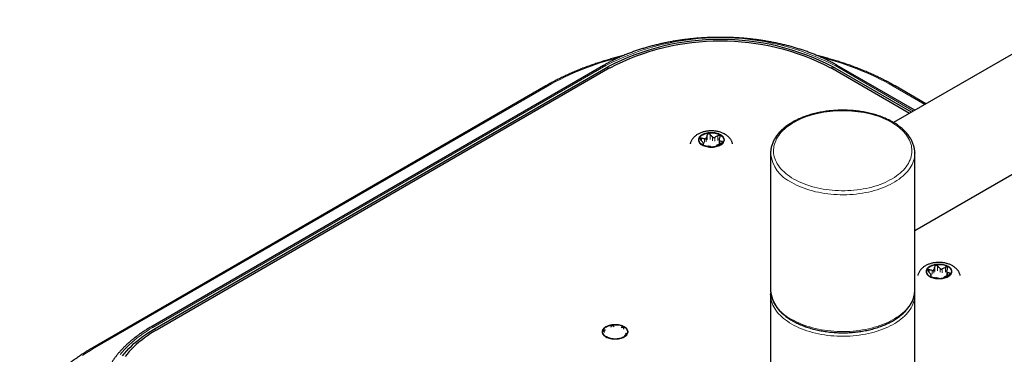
# Model space of a CAD drawing. Header units: millimetres. Extents: x 8 to 2385, y 12 to 2606.
# Tile 84 of 156: x 1822 to 1993, y 1319 to 1377. Entities that reach past the tile are written whole.
import ezdxf

# ---------------------------------------------------------------- set-up
doc = ezdxf.new("R2010")
doc.units = ezdxf.units.MM

msp = doc.modelspace()

# ---------------------------------------------------------------- linework, layer by layer
at = {"color": 7, "linetype": 'Continuous', "lineweight": 30}
for p, q in [((2236.68, 1510.85), (1973.34, 1358.83)), ((1977.02, 1340.17), (2246.33, 1495.64)), ((1923.03, 1368.73), (1844.54, 1323.42)), ((1845.3, 1323.17), (1923.79, 1368.49)), ((1924.13, 1368.29), (1845.64, 1322.98)), ((1976.1, 1360.42), (1962.48, 1368.29)), ((1976.44, 1360.62), (1962.82, 1368.49)), ((1977.03, 1360.96), (1963.58, 1368.73)), ((1913.02, 1365.17), (1834.53, 1319.86)), ((1978.95, 1362.07), (1973.59, 1365.17)), ((1943.08, 1355.75), (1943.08, 1355.12)), ((1940.41, 1354.9), (1940.41, 1355.22)), ((1952.02, 1353.55), (1952.02, 1353.56)), ((1952.02, 1353.55), (1952.02, 1329.87)), ((1977.02, 1353.59), (1977.02, 1353.55)), ((1977.02, 1344.92), (1977.02, 1353.55)), ((1977.02, 1329.87), (1977.02, 1341.77)), ((1979.87, 1332.13), (1979.87, 1332.44)), ((1982.54, 1332.97), (1982.54, 1332.34)), ((1952.02, 1329.06), (1952.02, 1304.64)), ((1952.02, 1329.03), (1952.02, 1329.06)), ((1977.02, 1304.64), (1977.02, 1329.06)), ((1977.02, 1329.06), (1977.02, 1329.05)), ((1924.33, 1323.47), (1924.3, 1323.39)), ((1924.9, 1323.48), (1924.83, 1323.55)), ((1926.19, 1323.34), (1926.1, 1323.29)), ((1926.53, 1323.04), (1926.56, 1323.13)), ((1923.2, 1322.61), (1923.27, 1322.54)), ((1923.42, 1322.88), (1923.33, 1322.9)), ((1923.59, 1321.84), (1923.56, 1321.82)), ((1923.93, 1321.61), (1924.02, 1321.59)), ((1925.22, 1321.4), (1925.29, 1321.4)), ((1925.79, 1321.48), (1925.82, 1321.5)), ((1926.7, 1322), (1926.79, 1322.05)), ((1926.92, 1322.34), (1926.86, 1322.35))]:
    msp.add_line(p, q, dxfattribs=at)
at = {"color": 252, "linetype": 'Continuous', "lineweight": 0}
for p, q in [((1923.43, 1368.69), (1844.94, 1323.38)), ((1923.79, 1368.09), (1923.79, 1368.49)), ((1962.81, 1368.09), (1962.82, 1368.49)), ((1976.8, 1360.83), (1963.18, 1368.69)), ((1913.32, 1365.14), (1834.83, 1319.83)), ((1978.77, 1361.97), (1973.29, 1365.14)), ((1940.02, 1355.69), (1940.02, 1356.13)), ((1940.58, 1356.02), (1940.58, 1355.36)), ((1940.87, 1355.52), (1940.87, 1356.18)), ((1941.02, 1356.7), (1941.02, 1355.85)), ((1941.52, 1355.93), (1941.52, 1356.78)), ((1941.93, 1356.34), (1941.93, 1355.69)), ((1942.32, 1355.63), (1942.32, 1356.28)), ((1942.88, 1356.57), (1942.88, 1355.72)), ((1943.2, 1355.13), (1943.2, 1355.61)), ((1943.61, 1355.57), (1943.61, 1355.37)), ((1940.25, 1355.01), (1940.25, 1355.05)), ((1940.4, 1355.18), (1940.4, 1354.91)), ((1979.48, 1332.91), (1979.48, 1333.35)), ((1980.04, 1333.24), (1980.04, 1332.58)), ((1980.32, 1332.75), (1980.32, 1333.4)), ((1980.47, 1333.92), (1980.47, 1333.07)), ((1980.97, 1333.15), (1980.97, 1334)), ((1981.39, 1333.57), (1981.39, 1332.91)), ((1981.77, 1332.85), (1981.77, 1333.51)), ((1982.34, 1333.79), (1982.34, 1332.94)), ((1979.71, 1332.23), (1979.71, 1332.27)), ((1979.86, 1332.4), (1979.86, 1332.13)), ((1982.66, 1332.36), (1982.66, 1332.83)), ((1983.07, 1332.79), (1983.07, 1332.6)), ((1845.3, 1322.78), (1845.3, 1323.17)), ((1924.33, 1323.47), (1924.33, 1323.44)), ((1924.83, 1323.52), (1924.83, 1323.55)), ((1926.19, 1323.34), (1926.19, 1323.3)), ((1923.33, 1322.86), (1923.33, 1322.9)), ((1923.56, 1321.79), (1923.56, 1321.82)), ((1926.92, 1322.34), (1926.92, 1322.31))]:
    msp.add_line(p, q, dxfattribs=at)
at = {"color": 252, "linetype": 'Continuous', "lineweight": 0, "flags": 128}
for points in [[(1956.03, 1349.06), (1956.42, 1348.85), (1956.83, 1348.64), (1957.26, 1348.45), (1957.7, 1348.26), (1958.15, 1348.09), (1958.62, 1347.93), (1959.09, 1347.78), (1959.58, 1347.65), (1960.08, 1347.52), (1960.59, 1347.42), (1961.11, 1347.32), (1961.63, 1347.24), (1962.16, 1347.17), (1962.69, 1347.11), (1963.23, 1347.07), (1963.77, 1347.05), (1964.31, 1347.04), (1964.86, 1347.04), (1965.4, 1347.05), (1965.94, 1347.08), (1966.47, 1347.13), (1967.01, 1347.19), (1967.54, 1347.26), (1968.06, 1347.34), (1968.57, 1347.44), (1969.08, 1347.55), (1969.57, 1347.68), (1970.06, 1347.82), (1970.54, 1347.97), (1971, 1348.13), (1971.45, 1348.31), (1971.88, 1348.49), (1972.31, 1348.69), (1972.71, 1348.9), (1973.1, 1349.12), (1973.47, 1349.35), (1973.82, 1349.59), (1974.15, 1349.83), (1974.47, 1350.09), (1974.76, 1350.35), (1975.03, 1350.62), (1975.28, 1350.9), (1975.51, 1351.18), (1975.72, 1351.47), (1975.9, 1351.77), (1976.06, 1352.07), (1976.2, 1352.37), (1976.31, 1352.68), (1976.4, 1352.99), (1976.46, 1353.3), (1976.5, 1353.61), (1976.52, 1353.92), (1976.51, 1354.24), (1976.47, 1354.55), (1976.42, 1354.86), (1976.33, 1355.17), (1976.23, 1355.48), (1976.1, 1355.78), (1975.94, 1356.08), (1975.76, 1356.38), (1975.56, 1356.67), (1975.34, 1356.95), (1975.1, 1357.23), (1974.83, 1357.5), (1974.54, 1357.77), (1974.23, 1358.03), (1973.91, 1358.28), (1973.56, 1358.52), (1973.19, 1358.75), (1972.81, 1358.97), (1972.41, 1359.18), (1971.99, 1359.38), (1971.56, 1359.57), (1971.11, 1359.75), (1970.65, 1359.92), (1970.18, 1360.07), (1969.7, 1360.21), (1969.2, 1360.34), (1968.7, 1360.46), (1968.19, 1360.56), (1967.67, 1360.65), (1967.14, 1360.72), (1966.61, 1360.78), (1966.07, 1360.83), (1965.53, 1360.86), (1964.99, 1360.88), (1964.45, 1360.89), (1963.91, 1360.88), (1963.37, 1360.86), (1962.83, 1360.82), (1962.29, 1360.77), (1961.76, 1360.7), (1961.24, 1360.63), (1960.72, 1360.53), (1960.21, 1360.43), (1959.71, 1360.31), (1959.21, 1360.18), (1958.73, 1360.03), (1958.26, 1359.87), (1957.81, 1359.71), (1957.37, 1359.52), (1956.94, 1359.33), (1956.52, 1359.13), (1956.13, 1358.92), (1955.75, 1358.69), (1955.39, 1358.46), (1955.05, 1358.22), (1954.72, 1357.96), (1954.42, 1357.7), (1954.14, 1357.44), (1953.87, 1357.16), (1953.64, 1356.88), (1953.42, 1356.59), (1953.22, 1356.3), (1953.05, 1356.01), (1952.9, 1355.7), (1952.78, 1355.4), (1952.68, 1355.09), (1952.6, 1354.78), (1952.55, 1354.47), (1952.52, 1354.16), (1952.52, 1353.84), (1952.54, 1353.53), (1952.59, 1353.22), (1952.66, 1352.91), (1952.75, 1352.6), (1952.87, 1352.3), (1953.01, 1351.99), (1953.18, 1351.7), (1953.37, 1351.4), (1953.58, 1351.11), (1953.81, 1350.83), (1954.07, 1350.55), (1954.35, 1350.29), (1954.64, 1350.02), (1954.96, 1349.77), (1955.3, 1349.53), (1955.66, 1349.29), (1956.03, 1349.06)], [(1943.34, 1356.75), (1943.16, 1356.84), (1942.97, 1356.92), (1942.77, 1356.99), (1942.55, 1357.04), (1942.33, 1357.09), (1942.1, 1357.11), (1941.87, 1357.13), (1941.63, 1357.13), (1941.4, 1357.11), (1941.17, 1357.09), (1940.94, 1357.04), (1940.73, 1356.99), (1940.52, 1356.92), (1940.33, 1356.84), (1940.16, 1356.75), (1940, 1356.65), (1939.86, 1356.54), (1939.74, 1356.42), (1939.65, 1356.3), (1939.58, 1356.17), (1939.53, 1356.03), (1939.5, 1355.9), (1939.5, 1355.76), (1939.53, 1355.63), (1939.58, 1355.49), (1939.65, 1355.37), (1939.74, 1355.24), (1939.86, 1355.12), (1940, 1355.01), (1940.16, 1354.91), (1940.33, 1354.82), (1940.52, 1354.74), (1940.73, 1354.67), (1940.94, 1354.62), (1941.17, 1354.58), (1941.4, 1354.55), (1941.63, 1354.53), (1941.87, 1354.53), (1942.1, 1354.55), (1942.33, 1354.58), (1942.55, 1354.62), (1942.77, 1354.67), (1942.97, 1354.74), (1943.16, 1354.82), (1943.34, 1354.91), (1943.5, 1355.01), (1943.64, 1355.12), (1943.75, 1355.24), (1943.85, 1355.37), (1943.92, 1355.49), (1943.97, 1355.63), (1944, 1355.76), (1944, 1355.9), (1943.97, 1356.03), (1943.92, 1356.17), (1943.85, 1356.3), (1943.75, 1356.42), (1943.64, 1356.54), (1943.5, 1356.65), (1943.34, 1356.75)], [(1977.02, 1353.55), (1977.02, 1353.47), (1977, 1353.15), (1976.96, 1352.84), (1976.89, 1352.52), (1976.8, 1352.2), (1976.68, 1351.89), (1976.54, 1351.58), (1976.38, 1351.28), (1976.19, 1350.98), (1975.98, 1350.68), (1975.75, 1350.39), (1975.5, 1350.11), (1975.23, 1349.83), (1974.93, 1349.56), (1974.61, 1349.3), (1974.28, 1349.05), (1973.92, 1348.8), (1973.55, 1348.57), (1973.16, 1348.34), (1972.75, 1348.12), (1972.33, 1347.92), (1971.89, 1347.73), (1971.43, 1347.54), (1970.97, 1347.37), (1970.49, 1347.21), (1969.99, 1347.07), (1969.49, 1346.93), (1968.98, 1346.81), (1968.46, 1346.71), (1967.93, 1346.61), (1967.39, 1346.53), (1966.85, 1346.46), (1966.31, 1346.41), (1965.76, 1346.37), (1965.21, 1346.35), (1964.66, 1346.34), (1964.1, 1346.34), (1963.55, 1346.36), (1963, 1346.39), (1962.45, 1346.44), (1961.91, 1346.5), (1961.37, 1346.57), (1960.84, 1346.66), (1960.31, 1346.76), (1959.8, 1346.87), (1959.29, 1347), (1958.79, 1347.14), (1958.31, 1347.29), (1957.83, 1347.46), (1957.37, 1347.63), (1956.93, 1347.82), (1956.49, 1348.02), (1956.08, 1348.23), (1955.68, 1348.45)], [(1982.8, 1333.97), (1982.62, 1334.06), (1982.43, 1334.14), (1982.23, 1334.21), (1982.01, 1334.27), (1981.79, 1334.31), (1981.56, 1334.34), (1981.32, 1334.35), (1981.09, 1334.35), (1980.85, 1334.34), (1980.62, 1334.31), (1980.4, 1334.27), (1980.18, 1334.21), (1979.98, 1334.14), (1979.79, 1334.06), (1979.61, 1333.97), (1979.46, 1333.87), (1979.32, 1333.76), (1979.2, 1333.64), (1979.1, 1333.52), (1979.03, 1333.39), (1978.98, 1333.26), (1978.96, 1333.12), (1978.96, 1332.99), (1978.98, 1332.85), (1979.03, 1332.72), (1979.1, 1332.59), (1979.2, 1332.46), (1979.32, 1332.35), (1979.46, 1332.24), (1979.61, 1332.13), (1979.79, 1332.04), (1979.98, 1331.96), (1980.18, 1331.9), (1980.4, 1331.84), (1980.62, 1331.8), (1980.85, 1331.77), (1981.09, 1331.76), (1981.32, 1331.76), (1981.56, 1331.77), (1981.79, 1331.8), (1982.01, 1331.84), (1982.23, 1331.9), (1982.43, 1331.96), (1982.62, 1332.04), (1982.8, 1332.13), (1982.95, 1332.24), (1983.09, 1332.35), (1983.21, 1332.46), (1983.31, 1332.59), (1983.38, 1332.72), (1983.43, 1332.85), (1983.45, 1332.99), (1983.45, 1333.12), (1983.43, 1333.26), (1983.38, 1333.39), (1983.31, 1333.52), (1983.21, 1333.64), (1983.09, 1333.76), (1982.95, 1333.87), (1982.8, 1333.97)], [(1955.68, 1324.77), (1956.08, 1324.55), (1956.49, 1324.34), (1956.93, 1324.14), (1957.37, 1323.95), (1957.83, 1323.78), (1958.31, 1323.61), (1958.79, 1323.46), (1959.29, 1323.32), (1959.8, 1323.19), (1960.31, 1323.08), (1960.84, 1322.98), (1961.37, 1322.89), (1961.91, 1322.82), (1962.45, 1322.76), (1963, 1322.71), (1963.55, 1322.68), (1964.1, 1322.66), (1964.66, 1322.66), (1965.21, 1322.67), (1965.76, 1322.69), (1966.31, 1322.73), (1966.85, 1322.79), (1967.39, 1322.85), (1967.93, 1322.93), (1968.46, 1323.03), (1968.98, 1323.13), (1969.49, 1323.25), (1969.99, 1323.39), (1970.49, 1323.53), (1970.97, 1323.69), (1971.43, 1323.86), (1971.89, 1324.05), (1972.33, 1324.24), (1972.75, 1324.44), (1973.16, 1324.66), (1973.55, 1324.89), (1973.92, 1325.12), (1974.28, 1325.37), (1974.61, 1325.62), (1974.93, 1325.88), (1975.23, 1326.15), (1975.5, 1326.43), (1975.75, 1326.71), (1975.98, 1327), (1976.19, 1327.3), (1976.38, 1327.6), (1976.54, 1327.9), (1976.68, 1328.21), (1976.8, 1328.52), (1976.89, 1328.84), (1976.96, 1329.16), (1977, 1329.48), (1977.02, 1329.79), (1977.02, 1329.87)], [(1977.02, 1329.05), (1977.02, 1328.98), (1977, 1328.66), (1976.96, 1328.34), (1976.89, 1328.02), (1976.8, 1327.71), (1976.68, 1327.4), (1976.54, 1327.09), (1976.38, 1326.78), (1976.19, 1326.48), (1975.98, 1326.19), (1975.75, 1325.9), (1975.5, 1325.61), (1975.23, 1325.33), (1974.93, 1325.06), (1974.61, 1324.8), (1974.28, 1324.55), (1973.92, 1324.3), (1973.55, 1324.07), (1973.16, 1323.84), (1972.75, 1323.63), (1972.33, 1323.42), (1971.89, 1323.23), (1971.43, 1323.05), (1970.97, 1322.88), (1970.49, 1322.72), (1969.99, 1322.57), (1969.49, 1322.44), (1968.98, 1322.32), (1968.46, 1322.21), (1967.93, 1322.12), (1967.39, 1322.04), (1966.85, 1321.97), (1966.31, 1321.92), (1965.76, 1321.88), (1965.21, 1321.85), (1964.66, 1321.84), (1964.1, 1321.85), (1963.55, 1321.86), (1963, 1321.89), (1962.45, 1321.94), (1961.91, 1322), (1961.37, 1322.07), (1960.84, 1322.16), (1960.31, 1322.26), (1959.8, 1322.38), (1959.29, 1322.5), (1958.79, 1322.64), (1958.31, 1322.79), (1957.83, 1322.96), (1957.37, 1323.14), (1956.93, 1323.32), (1956.49, 1323.52), (1956.08, 1323.73), (1955.68, 1323.95), (1955.3, 1324.19), (1954.93, 1324.43), (1954.59, 1324.68), (1954.26, 1324.93), (1953.95, 1325.2), (1953.67, 1325.47), (1953.4, 1325.75), (1953.16, 1326.04), (1952.94, 1326.33), (1952.75, 1326.63), (1952.57, 1326.93), (1952.42, 1327.24), (1952.29, 1327.55), (1952.19, 1327.87), (1952.11, 1328.18), (1952.05, 1328.5), (1952.02, 1328.82), (1952.02, 1329.03)], [(1844.94, 1323.38), (1844.36, 1323.04), (1843.8, 1322.68), (1843.25, 1322.32), (1842.73, 1321.94), (1842.22, 1321.56), (1841.74, 1321.17), (1841.27, 1320.77), (1840.83, 1320.37), (1840.41, 1319.95), (1840, 1319.53), (1839.62, 1319.1), (1839.26, 1318.67)], [(1926.65, 1323.52), (1926.48, 1323.61), (1926.29, 1323.69), (1926.08, 1323.76), (1925.87, 1323.82), (1925.64, 1323.86), (1925.41, 1323.89), (1925.18, 1323.9), (1924.94, 1323.9), (1924.71, 1323.89), (1924.48, 1323.86), (1924.25, 1323.82), (1924.04, 1323.76), (1923.84, 1323.69), (1923.64, 1323.61), (1923.47, 1323.52), (1923.31, 1323.42), (1923.17, 1323.31), (1923.06, 1323.19), (1922.96, 1323.07), (1922.89, 1322.94), (1922.84, 1322.81), (1922.81, 1322.67), (1922.81, 1322.54), (1922.84, 1322.4), (1922.89, 1322.27), (1922.96, 1322.14), (1923.06, 1322.01), (1923.17, 1321.9), (1923.31, 1321.79), (1923.47, 1321.68), (1923.64, 1321.59), (1923.84, 1321.51), (1924.04, 1321.45), (1924.25, 1321.39), (1924.48, 1321.35), (1924.71, 1321.32), (1924.94, 1321.31), (1925.18, 1321.31), (1925.41, 1321.32), (1925.64, 1321.35), (1925.87, 1321.39), (1926.08, 1321.45), (1926.29, 1321.51), (1926.48, 1321.59), (1926.65, 1321.68), (1926.81, 1321.79), (1926.95, 1321.9), (1927.07, 1322.01), (1927.16, 1322.14), (1927.23, 1322.27), (1927.28, 1322.4), (1927.31, 1322.54), (1927.31, 1322.67), (1927.28, 1322.81), (1927.23, 1322.94), (1927.16, 1323.07), (1927.07, 1323.19), (1926.95, 1323.31), (1926.81, 1323.42), (1926.65, 1323.52)], [(1834.83, 1319.83), (1834.12, 1319.4), (1833.42, 1318.97), (1832.74, 1318.53)]]:
    msp.add_lwpolyline(points, dxfattribs=at)
at = {"color": 7, "linetype": 'Continuous', "lineweight": 30, "flags": 128}
for points in [[(1940.23, 1354.95), (1940.08, 1355.05), (1939.94, 1355.16), (1939.83, 1355.27), (1939.74, 1355.39), (1939.67, 1355.52), (1939.62, 1355.65), (1939.6, 1355.78), (1939.6, 1355.91), (1939.63, 1356.04), (1939.68, 1356.17), (1939.76, 1356.3), (1939.85, 1356.42), (1939.97, 1356.53), (1940.11, 1356.64), (1940.27, 1356.73), (1940.44, 1356.82), (1940.63, 1356.89), (1940.83, 1356.95), (1941.05, 1357), (1941.27, 1357.04), (1941.49, 1357.06), (1941.72, 1357.07), (1941.95, 1357.07), (1942.17, 1357.05), (1942.4, 1357.01), (1942.61, 1356.97), (1942.82, 1356.91), (1943.01, 1356.84), (1943.19, 1356.75), (1943.35, 1356.66), (1943.49, 1356.56), (1943.62, 1356.45), (1943.72, 1356.33), (1943.8, 1356.21), (1943.86, 1356.08), (1943.89, 1355.95), (1943.9, 1355.81), (1943.88, 1355.68), (1943.84, 1355.55), (1943.78, 1355.43), (1943.69, 1355.3), (1943.59, 1355.19), (1943.46, 1355.08), (1943.31, 1354.98), (1943.14, 1354.89), (1942.96, 1354.81), (1942.77, 1354.74), (1942.56, 1354.68), (1942.34, 1354.64), (1942.12, 1354.61), (1941.89, 1354.59), (1941.66, 1354.59), (1941.43, 1354.6), (1941.21, 1354.63), (1940.99, 1354.67), (1940.78, 1354.72), (1940.58, 1354.79), (1940.4, 1354.86), (1940.23, 1354.95)], [(1979.68, 1332.18), (1979.53, 1332.27), (1979.4, 1332.38), (1979.28, 1332.5), (1979.19, 1332.62), (1979.12, 1332.74), (1979.08, 1332.87), (1979.06, 1333), (1979.06, 1333.14), (1979.09, 1333.27), (1979.14, 1333.4), (1979.21, 1333.52), (1979.31, 1333.64), (1979.43, 1333.75), (1979.57, 1333.86), (1979.73, 1333.95), (1979.9, 1334.04), (1980.09, 1334.11), (1980.29, 1334.18), (1980.5, 1334.23), (1980.72, 1334.26), (1980.95, 1334.29), (1981.18, 1334.29), (1981.41, 1334.29), (1981.63, 1334.27), (1981.85, 1334.24), (1982.07, 1334.19), (1982.27, 1334.13), (1982.46, 1334.06), (1982.64, 1333.98), (1982.8, 1333.88), (1982.95, 1333.78), (1983.07, 1333.67), (1983.17, 1333.55), (1983.25, 1333.43), (1983.31, 1333.3), (1983.35, 1333.17), (1983.35, 1333.04), (1983.34, 1332.9), (1983.3, 1332.77), (1983.24, 1332.65), (1983.15, 1332.53), (1983.04, 1332.41), (1982.91, 1332.3), (1982.77, 1332.2), (1982.6, 1332.11), (1982.42, 1332.03), (1982.22, 1331.96), (1982.01, 1331.9), (1981.8, 1331.86), (1981.58, 1331.83), (1981.35, 1331.81), (1981.12, 1331.81), (1980.89, 1331.83), (1980.67, 1331.85), (1980.45, 1331.89), (1980.24, 1331.94), (1980.04, 1332.01), (1979.85, 1332.09), (1979.68, 1332.18)], [(1839.65, 1318.45), (1840, 1318.88), (1840.38, 1319.31), (1840.77, 1319.74), (1841.2, 1320.15), (1841.64, 1320.56), (1842.1, 1320.96), (1842.58, 1321.35), (1843.09, 1321.73), (1843.61, 1322.11), (1844.16, 1322.47), (1844.72, 1322.83), (1845.3, 1323.17)], [(1845.64, 1322.98), (1845.07, 1322.64), (1844.52, 1322.29), (1843.99, 1321.93), (1843.47, 1321.56), (1842.98, 1321.18), (1842.5, 1320.8), (1842.05, 1320.41), (1841.61, 1320.01), (1841.2, 1319.6), (1840.81, 1319.18), (1840.44, 1318.76), (1840.09, 1318.33)], [(1923.54, 1321.73), (1923.39, 1321.82), (1923.25, 1321.93), (1923.14, 1322.05), (1923.05, 1322.17), (1922.98, 1322.29), (1922.93, 1322.42), (1922.91, 1322.55), (1922.92, 1322.69), (1922.94, 1322.82), (1922.99, 1322.95), (1923.07, 1323.07), (1923.17, 1323.19), (1923.29, 1323.3), (1923.42, 1323.41), (1923.58, 1323.5), (1923.76, 1323.59), (1923.94, 1323.66), (1924.15, 1323.73), (1924.36, 1323.78), (1924.58, 1323.81), (1924.8, 1323.84), (1925.03, 1323.84), (1925.26, 1323.84), (1925.49, 1323.82), (1925.71, 1323.79), (1925.92, 1323.74), (1926.13, 1323.68), (1926.32, 1323.61), (1926.5, 1323.53), (1926.66, 1323.43), (1926.8, 1323.33), (1926.93, 1323.22), (1927.03, 1323.1), (1927.11, 1322.98), (1927.17, 1322.85), (1927.2, 1322.72), (1927.21, 1322.59), (1927.2, 1322.45), (1927.16, 1322.32), (1927.09, 1322.2), (1927.01, 1322.08), (1926.9, 1321.96), (1926.77, 1321.85), (1926.62, 1321.75), (1926.45, 1321.66), (1926.27, 1321.58), (1926.08, 1321.51), (1925.87, 1321.45), (1925.65, 1321.41), (1925.43, 1321.38), (1925.2, 1321.36), (1924.97, 1321.36), (1924.75, 1321.38), (1924.52, 1321.4), (1924.3, 1321.44), (1924.09, 1321.49), (1923.9, 1321.56), (1923.71, 1321.64), (1923.54, 1321.73)]]:
    msp.add_lwpolyline(points, dxfattribs=at)
at = {"color": 252, "linetype": 'Continuous', "lineweight": 0}
for centre, radius, start, end in [((1943.3, 1330.37), 43.17, 62.5904, 117.4096), ((1938.11, 1321.21), 50.44, 104.2614, 119.4317), ((1948.32, 1320.76), 50.92, 60.6405, 75.6556), ((1923.2, 1368.37), 0.395, 53.7357, 114.9538), ((1963.41, 1368.37), 0.395, 65.0462, 126.2643), ((1913.15, 1364.89), 0.302, 54.3824, 114.3071), ((1973.46, 1364.89), 0.302, 65.6929, 125.6176), ((1958.27, 1354.17), 6.28, 185.6645, 245.6557), ((1958.27, 1330.49), 6.28, 185.6645, 245.6557), ((1844.71, 1323.06), 0.395, 53.7331, 114.9828), ((1834.66, 1319.58), 0.302, 54.3838, 114.2913)]:
    msp.add_arc(centre, radius, start, end, dxfattribs=at)
at = {"color": 7, "linetype": 'Continuous', "lineweight": 30}
for centre, radius in [((1943.3, 1330.82), 42.42), ((1943.3, 1331.28), 41.67)]:
    msp.add_arc(centre, radius, 62.6097, 117.3903, dxfattribs=at)
for points, knots in [([(1963.58, 1368.73), (1963.48, 1368.79), (1963.19, 1368.96), (1962.69, 1369.23), (1962.09, 1369.54), (1961.47, 1369.83), (1960.85, 1370.12), (1960.2, 1370.4), (1959.55, 1370.67), (1958.88, 1370.93), (1958.2, 1371.18), (1957.51, 1371.41), (1956.81, 1371.63), (1956.1, 1371.85), (1955.38, 1372.05), (1954.65, 1372.24), (1953.91, 1372.41), (1953.17, 1372.58), (1952.41, 1372.73), (1951.65, 1372.87), (1950.89, 1373), (1950.12, 1373.12), (1949.34, 1373.22), (1948.56, 1373.31), (1947.77, 1373.39), (1946.98, 1373.46), (1946.19, 1373.51), (1945.4, 1373.55), (1944.6, 1373.58), (1943.81, 1373.59), (1943.01, 1373.59), (1942.21, 1373.58), (1941.42, 1373.56), (1940.62, 1373.52), (1939.83, 1373.47), (1939.04, 1373.41), (1938.25, 1373.33), (1937.47, 1373.25), (1936.69, 1373.15), (1935.92, 1373.03), (1935.15, 1372.91), (1934.39, 1372.77), (1933.64, 1372.62), (1932.89, 1372.46), (1932.15, 1372.28), (1931.42, 1372.1), (1930.69, 1371.9), (1929.98, 1371.69), (1929.28, 1371.47), (1928.58, 1371.24), (1927.9, 1370.99), (1927.23, 1370.74), (1926.57, 1370.47), (1925.93, 1370.2), (1925.3, 1369.91), (1924.68, 1369.61), (1924.07, 1369.31), (1923.52, 1369.01), (1923.18, 1368.82), (1923.03, 1368.73)], [0, 0, 0, 0, 0.0093911, 0.0271842, 0.044975, 0.0627636, 0.0805495, 0.0983324, 0.1161121, 0.1338885, 0.1516615, 0.1694311, 0.1871973, 0.2049601, 0.2227196, 0.240476, 0.2582294, 0.2759799, 0.2937278, 0.3114732, 0.3292162, 0.3469572, 0.3646962, 0.3824336, 0.4001694, 0.417904, 0.4356376, 0.4533703, 0.4711024, 0.4888341, 0.5065656, 0.5242972, 0.542029, 0.5597612, 0.5774941, 0.5952278, 0.6129625, 0.6306986, 0.6484363, 0.6661756, 0.683917, 0.7016605, 0.7194063, 0.7371548, 0.7549061, 0.7726603, 0.7904177, 0.8081785, 0.8259427, 0.8437105, 0.8614821, 0.8792574, 0.8970366, 0.9148195, 0.9326063, 0.9503967, 0.9681906, 0.9859876, 1, 1, 1, 1]), ([(1926.44, 1370.41), (1926.39, 1370.4), (1926.04, 1370.32), (1925.41, 1370.15), (1924.53, 1369.91), (1923.66, 1369.66), (1922.8, 1369.39), (1921.95, 1369.12), (1921.11, 1368.83), (1920.28, 1368.54), (1919.46, 1368.23), (1918.66, 1367.91), (1917.87, 1367.58), (1917.09, 1367.24), (1916.33, 1366.89), (1915.57, 1366.53), (1914.84, 1366.16), (1914.11, 1365.78), (1913.51, 1365.45), (1913.15, 1365.24), (1913.02, 1365.17)], [0, 0, 0, 0, 0.009188, 0.069005, 0.128826, 0.188652, 0.248483, 0.308319, 0.36816, 0.428006, 0.487857, 0.547713, 0.607575, 0.667442, 0.727314, 0.787191, 0.847073, 0.90696, 0.96685, 1, 1, 1, 1]), ([(1973.59, 1365.17), (1973.46, 1365.24), (1973.11, 1365.44), (1972.51, 1365.77), (1971.79, 1366.15), (1971.05, 1366.52), (1970.3, 1366.88), (1969.54, 1367.23), (1968.76, 1367.57), (1967.97, 1367.9), (1967.17, 1368.22), (1966.35, 1368.53), (1965.52, 1368.82), (1964.68, 1369.11), (1963.83, 1369.39), (1962.97, 1369.65), (1962.1, 1369.9), (1961.22, 1370.14), (1960.58, 1370.31), (1960.23, 1370.4), (1960.18, 1370.41)], [0, 0, 0, 0, 0.031574, 0.091486, 0.151394, 0.2113, 0.271202, 0.3311, 0.390994, 0.450883, 0.510767, 0.570647, 0.630521, 0.690391, 0.750256, 0.810116, 0.869972, 0.929823, 0.98967, 1, 1, 1, 1]), ([(1977.02, 1353.59), (1977.01, 1353.67), (1977.01, 1353.85), (1976.98, 1354.14), (1976.93, 1354.45), (1976.86, 1354.76), (1976.76, 1355.07), (1976.64, 1355.38), (1976.51, 1355.68), (1976.35, 1355.98), (1976.16, 1356.28), (1975.96, 1356.57), (1975.74, 1356.85), (1975.5, 1357.13), (1975.23, 1357.4), (1974.95, 1357.67), (1974.65, 1357.93), (1974.33, 1358.18), (1974, 1358.42), (1973.64, 1358.65), (1973.28, 1358.87), (1972.89, 1359.09), (1972.49, 1359.29), (1972.08, 1359.48), (1971.65, 1359.67), (1971.22, 1359.84), (1970.77, 1360), (1970.31, 1360.15), (1969.84, 1360.29), (1969.36, 1360.41), (1968.87, 1360.52), (1968.37, 1360.63), (1967.87, 1360.71), (1967.36, 1360.79), (1966.85, 1360.85), (1966.33, 1360.91), (1965.81, 1360.94), (1965.29, 1360.97), (1964.77, 1360.98), (1964.24, 1360.98), (1963.72, 1360.97), (1963.2, 1360.94), (1962.68, 1360.9), (1962.16, 1360.85), (1961.65, 1360.79), (1961.14, 1360.71), (1960.64, 1360.62), (1960.14, 1360.52), (1959.66, 1360.41), (1959.18, 1360.28), (1958.71, 1360.14), (1958.25, 1359.99), (1957.8, 1359.83), (1957.36, 1359.66), (1956.93, 1359.48), (1956.52, 1359.28), (1956.12, 1359.08), (1955.74, 1358.86), (1955.37, 1358.64), (1955.02, 1358.41), (1954.68, 1358.16), (1954.36, 1357.91), (1954.06, 1357.65), (1953.78, 1357.39), (1953.52, 1357.11), (1953.28, 1356.83), (1953.05, 1356.54), (1952.85, 1356.25), (1952.67, 1355.95), (1952.51, 1355.65), (1952.37, 1355.34), (1952.26, 1355.03), (1952.17, 1354.72), (1952.09, 1354.41), (1952.05, 1354.09), (1952.02, 1353.81), (1952.02, 1353.64), (1952.02, 1353.57)], [0, 0, 0, 0, 0.00992, 0.022934, 0.035956, 0.049, 0.062077, 0.075199, 0.088371, 0.101597, 0.114878, 0.128212, 0.141595, 0.155022, 0.168486, 0.18198, 0.195497, 0.209032, 0.222579, 0.236134, 0.249693, 0.263252, 0.27681, 0.290364, 0.303913, 0.317458, 0.330997, 0.344531, 0.358059, 0.371582, 0.385099, 0.398613, 0.412122, 0.425628, 0.43913, 0.45263, 0.466128, 0.479624, 0.49312, 0.506615, 0.52011, 0.533606, 0.547103, 0.560602, 0.574103, 0.587607, 0.601115, 0.614626, 0.628142, 0.641663, 0.65519, 0.668722, 0.682261, 0.695806, 0.709358, 0.722917, 0.736481, 0.750051, 0.763626, 0.777203, 0.790781, 0.804356, 0.817925, 0.831481, 0.845021, 0.858537, 0.872022, 0.88547, 0.898873, 0.912226, 0.925523, 0.938763, 0.951946, 0.965076, 0.978161, 0.991209, 1, 1, 1, 1]), ([(1945.43, 1355.16), (1945.43, 1355.17), (1945.41, 1355.24), (1945.36, 1355.39), (1945.28, 1355.59), (1945.17, 1355.79), (1945.05, 1355.98), (1944.91, 1356.16), (1944.75, 1356.33), (1944.57, 1356.49), (1944.37, 1356.65), (1944.21, 1356.75), (1944.07, 1356.84), (1943.92, 1356.92), (1943.7, 1357.02), (1943.45, 1357.12), (1943.18, 1357.21), (1942.91, 1357.28), (1942.63, 1357.34), (1942.34, 1357.37), (1942.05, 1357.4), (1941.77, 1357.41), (1941.48, 1357.4), (1941.19, 1357.38), (1940.91, 1357.34), (1940.62, 1357.29), (1940.35, 1357.22), (1940.08, 1357.13), (1939.81, 1357.03), (1939.56, 1356.91), (1939.31, 1356.77), (1939.08, 1356.62), (1938.88, 1356.45), (1938.7, 1356.28), (1938.55, 1356.11), (1938.41, 1355.92), (1938.28, 1355.72), (1938.18, 1355.5), (1938.11, 1355.32), (1938.08, 1355.2), (1938.07, 1355.16)], [0, 0, 0, 0, 0.0016775, 0.0263852, 0.0512081, 0.0762586, 0.1016515, 0.1274995, 0.1539047, 0.1809442, 0.2086518, 0.2369997, 0.245504, 0.2632389, 0.2926636, 0.3221508, 0.3516888, 0.3811685, 0.4105466, 0.4398198, 0.4690118, 0.4981632, 0.5273245, 0.556543, 0.5858655, 0.6153489, 0.6450447, 0.6749921, 0.7052064, 0.7356624, 0.7662623, 0.7967946, 0.8270312, 0.8536939, 0.8797377, 0.9051937, 0.9328789, 0.959923, 0.9863385, 1, 1, 1, 1]), ([(1940.02, 1356.13), (1939.99, 1356.13), (1939.93, 1356.14), (1939.85, 1356.12), (1939.81, 1356.07), (1939.79, 1356.02), (1939.81, 1355.95), (1939.84, 1355.89), (1939.87, 1355.85), (1939.89, 1355.84)], [0, 0, 0, 0, 0.165307, 0.33158, 0.484126, 0.62574, 0.765939, 0.91305, 1, 1, 1, 1]), ([(1939.89, 1355.84), (1939.99, 1355.72), (1940.12, 1355.57), (1940.26, 1355.44), (1940.3, 1355.4)], [0, 0, 0, 0, 0.761658, 1, 1, 1, 1]), ([(1940.58, 1356.02), (1940.49, 1356.03), (1940.3, 1356.06), (1940.11, 1356.1), (1940.02, 1356.13)], [0, 0, 0, 0, 0.4994728, 1, 1, 1, 1]), ([(1940.4, 1355.18), (1940.41, 1355.19), (1940.42, 1355.21), (1940.41, 1355.25), (1940.39, 1355.29), (1940.36, 1355.34), (1940.31, 1355.38), (1940.3, 1355.4)], [0, 0, 0, 0, 0.2735126, 0.4094043, 0.5498189, 0.8064438, 1, 1, 1, 1]), ([(1940.58, 1356.02), (1940.62, 1356.01), (1940.69, 1356.01), (1940.78, 1356.05), (1940.84, 1356.11), (1940.86, 1356.16), (1940.87, 1356.18)], [0, 0, 0, 0, 0.273824, 0.549306, 0.8062232, 1, 1, 1, 1]), ([(1941.02, 1356.7), (1940.99, 1356.61), (1940.94, 1356.43), (1940.89, 1356.26), (1940.87, 1356.18)], [0, 0, 0, 0, 0.499604, 1, 1, 1, 1]), ([(1941.52, 1356.78), (1941.49, 1356.8), (1941.44, 1356.85), (1941.34, 1356.89), (1941.24, 1356.89), (1941.15, 1356.87), (1941.08, 1356.82), (1941.04, 1356.76), (1941.02, 1356.72), (1941.02, 1356.7)], [0, 0, 0, 0, 0.165353, 0.33162, 0.484162, 0.625774, 0.765975, 0.913088, 1, 1, 1, 1]), ([(1941.93, 1356.34), (1941.9, 1356.38), (1941.76, 1356.52), (1941.62, 1356.67), (1941.52, 1356.78)], [0, 0, 0, 0, 0.238341, 1, 1, 1, 1]), ([(1941.93, 1356.34), (1941.96, 1356.32), (1942, 1356.29), (1942.07, 1356.26), (1942.15, 1356.25), (1942.23, 1356.25), (1942.29, 1356.27), (1942.32, 1356.28)], [0, 0, 0, 0, 0.273579, 0.409467, 0.549876, 0.806498, 1, 1, 1, 1]), ([(1942.88, 1356.57), (1942.79, 1356.52), (1942.6, 1356.42), (1942.41, 1356.33), (1942.32, 1356.28)], [0, 0, 0, 0, 0.499604, 1, 1, 1, 1]), ([(1943.25, 1356.36), (1943.25, 1356.39), (1943.26, 1356.45), (1943.24, 1356.53), (1943.18, 1356.58), (1943.11, 1356.61), (1943.02, 1356.62), (1942.94, 1356.6), (1942.9, 1356.58), (1942.88, 1356.57)], [0, 0, 0, 0, 0.165307, 0.33158, 0.484126, 0.62574, 0.76594, 0.91305, 1, 1, 1, 1]), ([(1943.1, 1355.83), (1943.09, 1355.8), (1943.08, 1355.76), (1943.09, 1355.71), (1943.1, 1355.66), (1943.14, 1355.63), (1943.18, 1355.62), (1943.2, 1355.61)], [0, 0, 0, 0, 0.273513, 0.409404, 0.549819, 0.806444, 1, 1, 1, 1]), ([(1943.1, 1355.83), (1943.12, 1355.92), (1943.17, 1356.09), (1943.22, 1356.27), (1943.25, 1356.36)], [0, 0, 0, 0, 0.499473, 1, 1, 1, 1]), ([(1943.61, 1355.57), (1943.57, 1355.57), (1943.43, 1355.58), (1943.29, 1355.6), (1943.2, 1355.61)], [0, 0, 0, 0, 0.338795, 1, 1, 1, 1]), ([(1943.48, 1355.28), (1943.51, 1355.3), (1943.57, 1355.33), (1943.65, 1355.4), (1943.69, 1355.46), (1943.7, 1355.51), (1943.69, 1355.55), (1943.65, 1355.57), (1943.62, 1355.57), (1943.61, 1355.57)], [0, 0, 0, 0, 0.165307, 0.33158, 0.484126, 0.62574, 0.765939, 0.91305, 1, 1, 1, 1]), ([(1940.25, 1355.05), (1940.24, 1355.04), (1940.23, 1355.03), (1940.26, 1354.99), (1940.31, 1354.95), (1940.39, 1354.91), (1940.48, 1354.88), (1940.56, 1354.85), (1940.6, 1354.84), (1940.62, 1354.84)], [0, 0, 0, 0, 0.165307, 0.3315802, 0.484126, 0.62574, 0.7659396, 0.9130501, 1, 1, 1, 1]), ([(1940.4, 1355.18), (1940.38, 1355.15), (1940.32, 1355.1), (1940.27, 1355.07), (1940.25, 1355.05)], [0, 0, 0, 0, 0.499473, 1, 1, 1, 1]), ([(1940.62, 1354.84), (1940.71, 1354.82), (1940.9, 1354.77), (1941.09, 1354.74), (1941.18, 1354.73)], [0, 0, 0, 0, 0.499604, 1, 1, 1, 1]), ([(1941.57, 1354.67), (1941.54, 1354.67), (1941.5, 1354.68), (1941.42, 1354.69), (1941.35, 1354.7), (1941.27, 1354.72), (1941.21, 1354.73), (1941.18, 1354.73)], [0, 0, 0, 0, 0.273579, 0.409467, 0.549876, 0.806498, 1, 1, 1, 1]), ([(1941.57, 1354.67), (1941.66, 1354.66), (1941.8, 1354.64), (1941.93, 1354.63), (1941.98, 1354.63)], [0, 0, 0, 0, 0.661205, 1, 1, 1, 1]), ([(1941.98, 1354.63), (1942, 1354.63), (1942.06, 1354.62), (1942.16, 1354.63), (1942.26, 1354.64), (1942.35, 1354.66), (1942.42, 1354.68), (1942.46, 1354.69), (1942.48, 1354.7), (1942.48, 1354.7)], [0, 0, 0, 0, 0.165353, 0.33162, 0.484162, 0.625774, 0.765975, 0.913088, 1, 1, 1, 1]), ([(1942.48, 1354.7), (1942.51, 1354.72), (1942.56, 1354.76), (1942.61, 1354.81), (1942.63, 1354.83)], [0, 0, 0, 0, 0.499604, 1, 1, 1, 1]), ([(1942.91, 1355), (1942.88, 1354.98), (1942.81, 1354.95), (1942.72, 1354.9), (1942.66, 1354.86), (1942.64, 1354.84), (1942.63, 1354.83)], [0, 0, 0, 0, 0.273824, 0.549306, 0.806223, 1, 1, 1, 1]), ([(1942.91, 1355), (1943.01, 1355.04), (1943.2, 1355.13), (1943.38, 1355.23), (1943.48, 1355.28)], [0, 0, 0, 0, 0.4994728, 1, 1, 1, 1]), ([(1977.02, 1341.77), (1977.02, 1341.85), (1977.02, 1342.04), (1977.02, 1342.38), (1977.01, 1342.79), (1977.01, 1343.23), (1977.01, 1343.69), (1977.02, 1344.18), (1977.02, 1344.59), (1977.02, 1344.84), (1977.02, 1344.92)], [0, 0, 0, 0, 0.097773, 0.237394, 0.378057, 0.519795, 0.658625, 0.798492, 0.939416, 1, 1, 1, 1]), ([(1984.89, 1332.38), (1984.88, 1332.39), (1984.87, 1332.46), (1984.82, 1332.61), (1984.73, 1332.81), (1984.63, 1333.01), (1984.51, 1333.2), (1984.36, 1333.38), (1984.2, 1333.55), (1984.02, 1333.72), (1983.83, 1333.87), (1983.66, 1333.98), (1983.52, 1334.06), (1983.37, 1334.14), (1983.16, 1334.24), (1982.9, 1334.35), (1982.64, 1334.43), (1982.36, 1334.5), (1982.08, 1334.56), (1981.8, 1334.6), (1981.51, 1334.62), (1981.22, 1334.63), (1980.93, 1334.62), (1980.65, 1334.6), (1980.36, 1334.56), (1980.08, 1334.51), (1979.8, 1334.44), (1979.53, 1334.35), (1979.27, 1334.25), (1979.01, 1334.13), (1978.77, 1333.99), (1978.54, 1333.84), (1978.34, 1333.68), (1978.16, 1333.51), (1978, 1333.33), (1977.86, 1333.14), (1977.74, 1332.94), (1977.64, 1332.72), (1977.56, 1332.54), (1977.54, 1332.42), (1977.53, 1332.38)], [0, 0, 0, 0, 0.001678, 0.026385, 0.051208, 0.076259, 0.101652, 0.1275, 0.153905, 0.180944, 0.208652, 0.237, 0.245504, 0.263239, 0.292664, 0.322151, 0.351689, 0.381168, 0.410547, 0.43982, 0.469012, 0.498163, 0.527325, 0.556543, 0.585866, 0.615349, 0.645045, 0.674992, 0.705206, 0.735662, 0.766262, 0.796795, 0.827031, 0.853694, 0.879738, 0.905194, 0.932879, 0.959923, 0.986339, 1, 1, 1, 1]), ([(1979.48, 1333.35), (1979.45, 1333.35), (1979.38, 1333.36), (1979.31, 1333.34), (1979.26, 1333.3), (1979.25, 1333.24), (1979.26, 1333.17), (1979.3, 1333.11), (1979.33, 1333.07), (1979.34, 1333.06)], [0, 0, 0, 0, 0.165307, 0.33158, 0.484126, 0.62574, 0.765939, 0.91305, 1, 1, 1, 1]), ([(1980.04, 1333.24), (1979.94, 1333.25), (1979.75, 1333.28), (1979.57, 1333.33), (1979.48, 1333.35)], [0, 0, 0, 0, 0.499473, 1, 1, 1, 1]), ([(1980.04, 1333.24), (1980.07, 1333.24), (1980.15, 1333.23), (1980.24, 1333.27), (1980.29, 1333.33), (1980.31, 1333.38), (1980.32, 1333.4)], [0, 0, 0, 0, 0.273824, 0.549306, 0.806223, 1, 1, 1, 1]), ([(1980.47, 1333.92), (1980.45, 1333.83), (1980.4, 1333.66), (1980.35, 1333.49), (1980.32, 1333.4)], [0, 0, 0, 0, 0.499604, 1, 1, 1, 1]), ([(1980.97, 1334), (1980.95, 1334.02), (1980.9, 1334.07), (1980.8, 1334.11), (1980.7, 1334.11), (1980.61, 1334.09), (1980.54, 1334.04), (1980.49, 1333.98), (1980.48, 1333.94), (1980.47, 1333.92)], [0, 0, 0, 0, 0.165353, 0.33162, 0.484162, 0.625774, 0.765975, 0.913088, 1, 1, 1, 1]), ([(1981.39, 1333.57), (1981.35, 1333.6), (1981.21, 1333.74), (1981.08, 1333.89), (1980.97, 1334)], [0, 0, 0, 0, 0.238341, 1, 1, 1, 1]), ([(1981.39, 1333.57), (1981.42, 1333.54), (1981.46, 1333.51), (1981.53, 1333.48), (1981.6, 1333.47), (1981.69, 1333.47), (1981.75, 1333.5), (1981.77, 1333.51)], [0, 0, 0, 0, 0.273579, 0.409467, 0.549876, 0.806498, 1, 1, 1, 1]), ([(1982.34, 1333.79), (1982.24, 1333.74), (1982.06, 1333.64), (1981.87, 1333.55), (1981.77, 1333.51)], [0, 0, 0, 0, 0.499604, 1, 1, 1, 1]), ([(1982.7, 1333.58), (1982.71, 1333.61), (1982.72, 1333.67), (1982.69, 1333.75), (1982.64, 1333.81), (1982.56, 1333.84), (1982.48, 1333.84), (1982.4, 1333.82), (1982.35, 1333.8), (1982.34, 1333.79)], [0, 0, 0, 0, 0.165307, 0.33158, 0.484126, 0.62574, 0.76594, 0.91305, 1, 1, 1, 1]), ([(1982.55, 1333.06), (1982.58, 1333.14), (1982.63, 1333.31), (1982.68, 1333.49), (1982.7, 1333.58)], [0, 0, 0, 0, 0.499473, 1, 1, 1, 1]), ([(1979.34, 1333.06), (1979.45, 1332.94), (1979.58, 1332.8), (1979.72, 1332.66), (1979.75, 1332.62)], [0, 0, 0, 0, 0.7616584, 1, 1, 1, 1]), ([(1979.71, 1332.27), (1979.7, 1332.26), (1979.69, 1332.25), (1979.72, 1332.21), (1979.77, 1332.17), (1979.85, 1332.13), (1979.93, 1332.1), (1980.01, 1332.07), (1980.06, 1332.06), (1980.07, 1332.06)], [0, 0, 0, 0, 0.165307, 0.33158, 0.484126, 0.62574, 0.76594, 0.91305, 1, 1, 1, 1]), ([(1979.86, 1332.4), (1979.83, 1332.38), (1979.78, 1332.33), (1979.73, 1332.29), (1979.71, 1332.27)], [0, 0, 0, 0, 0.4994728, 1, 1, 1, 1]), ([(1979.86, 1332.4), (1979.86, 1332.41), (1979.87, 1332.43), (1979.87, 1332.47), (1979.85, 1332.51), (1979.81, 1332.56), (1979.77, 1332.61), (1979.75, 1332.62)], [0, 0, 0, 0, 0.273513, 0.409404, 0.549819, 0.806444, 1, 1, 1, 1]), ([(1980.07, 1332.06), (1980.17, 1332.04), (1980.35, 1332), (1980.54, 1331.97), (1980.64, 1331.95)], [0, 0, 0, 0, 0.499604, 1, 1, 1, 1]), ([(1981.02, 1331.89), (1980.99, 1331.9), (1980.95, 1331.9), (1980.88, 1331.91), (1980.81, 1331.92), (1980.72, 1331.94), (1980.66, 1331.95), (1980.64, 1331.95)], [0, 0, 0, 0, 0.273579, 0.409467, 0.549876, 0.806498, 1, 1, 1, 1]), ([(1981.02, 1331.89), (1981.12, 1331.88), (1981.25, 1331.86), (1981.39, 1331.85), (1981.44, 1331.85)], [0, 0, 0, 0, 0.661205, 1, 1, 1, 1]), ([(1981.44, 1331.85), (1981.46, 1331.85), (1981.51, 1331.85), (1981.61, 1331.85), (1981.71, 1331.86), (1981.8, 1331.88), (1981.87, 1331.9), (1981.92, 1331.91), (1981.93, 1331.92), (1981.94, 1331.93)], [0, 0, 0, 0, 0.165353, 0.33162, 0.484162, 0.625774, 0.765975, 0.913088, 1, 1, 1, 1]), ([(1981.94, 1331.93), (1981.96, 1331.94), (1982.01, 1331.98), (1982.06, 1332.03), (1982.09, 1332.06)], [0, 0, 0, 0, 0.4996038, 1, 1, 1, 1]), ([(1982.37, 1332.22), (1982.34, 1332.2), (1982.26, 1332.17), (1982.17, 1332.12), (1982.12, 1332.08), (1982.1, 1332.06), (1982.09, 1332.06)], [0, 0, 0, 0, 0.273824, 0.549306, 0.806223, 1, 1, 1, 1]), ([(1982.37, 1332.22), (1982.47, 1332.26), (1982.66, 1332.35), (1982.84, 1332.45), (1982.93, 1332.5)], [0, 0, 0, 0, 0.499473, 1, 1, 1, 1]), ([(1982.55, 1333.06), (1982.55, 1333.03), (1982.54, 1332.98), (1982.54, 1332.93), (1982.56, 1332.88), (1982.6, 1332.85), (1982.64, 1332.84), (1982.66, 1332.83)], [0, 0, 0, 0, 0.273513, 0.409404, 0.549819, 0.806444, 1, 1, 1, 1]), ([(1983.07, 1332.79), (1983.02, 1332.79), (1982.89, 1332.8), (1982.75, 1332.82), (1982.66, 1332.83)], [0, 0, 0, 0, 0.338795, 1, 1, 1, 1]), ([(1982.93, 1332.5), (1982.96, 1332.52), (1983.03, 1332.56), (1983.1, 1332.62), (1983.15, 1332.68), (1983.16, 1332.73), (1983.15, 1332.77), (1983.11, 1332.79), (1983.08, 1332.79), (1983.07, 1332.79)], [0, 0, 0, 0, 0.165307, 0.33158, 0.484126, 0.62574, 0.765939, 0.91305, 1, 1, 1, 1]), ([(1952.02, 1329.91), (1952.02, 1329.87), (1952.02, 1329.72), (1952.03, 1329.47), (1952.07, 1329.16), (1952.13, 1328.84), (1952.21, 1328.53), (1952.32, 1328.23), (1952.45, 1327.92), (1952.59, 1327.62), (1952.76, 1327.32), (1952.95, 1327.03), (1953.16, 1326.74), (1953.39, 1326.46), (1953.64, 1326.18), (1953.91, 1325.91), (1954.2, 1325.65), (1954.51, 1325.4), (1954.84, 1325.15), (1955.18, 1324.91), (1955.5, 1324.71), (1955.7, 1324.59), (1955.78, 1324.54)], [0, 0, 0, 0, 0.020238, 0.071627, 0.12302, 0.174468, 0.226023, 0.277728, 0.329619, 0.381717, 0.434032, 0.486562, 0.539296, 0.592215, 0.645296, 0.698511, 0.751834, 0.80524, 0.858706, 0.912212, 0.965742, 1, 1, 1, 1]), ([(1955.78, 1324.54), (1955.85, 1324.5), (1956.04, 1324.39), (1956.37, 1324.22), (1956.78, 1324.02), (1957.2, 1323.83), (1957.63, 1323.66), (1958.08, 1323.49), (1958.54, 1323.34), (1959, 1323.2), (1959.48, 1323.07), (1959.96, 1322.95), (1960.46, 1322.84), (1960.96, 1322.75), (1961.46, 1322.67), (1961.97, 1322.6), (1962.49, 1322.54), (1963.01, 1322.5), (1963.53, 1322.47), (1964.05, 1322.45), (1964.57, 1322.44), (1965.1, 1322.45), (1965.62, 1322.47), (1966.14, 1322.51), (1966.66, 1322.55), (1967.17, 1322.61), (1967.68, 1322.68), (1968.19, 1322.77), (1968.69, 1322.86), (1969.18, 1322.97), (1969.66, 1323.09), (1970.13, 1323.23), (1970.6, 1323.37), (1971.05, 1323.53), (1971.49, 1323.7), (1971.92, 1323.87), (1972.34, 1324.06), (1972.75, 1324.26), (1973.14, 1324.47), (1973.51, 1324.69), (1973.87, 1324.92), (1974.21, 1325.16), (1974.54, 1325.41), (1974.85, 1325.67), (1975.14, 1325.93), (1975.41, 1326.2), (1975.66, 1326.48), (1975.89, 1326.76), (1976.1, 1327.06), (1976.29, 1327.35), (1976.46, 1327.65), (1976.61, 1327.96), (1976.73, 1328.27), (1976.83, 1328.58), (1976.91, 1328.89), (1976.97, 1329.2), (1977.01, 1329.52), (1977.02, 1329.76), (1977.02, 1329.89), (1977.01, 1329.92)], [0, 0, 0, 0, 0.009532, 0.027566, 0.045595, 0.063619, 0.081636, 0.099646, 0.117649, 0.135644, 0.153632, 0.171614, 0.189589, 0.207559, 0.225523, 0.243483, 0.261439, 0.279392, 0.297343, 0.315293, 0.333241, 0.35119, 0.369139, 0.387089, 0.405042, 0.422997, 0.440956, 0.458919, 0.476887, 0.49486, 0.512841, 0.530828, 0.548823, 0.566826, 0.584837, 0.602858, 0.620887, 0.638924, 0.656969, 0.675021, 0.693078, 0.711137, 0.729194, 0.747244, 0.765282, 0.7833, 0.80129, 0.819244, 0.837152, 0.855004, 0.872791, 0.890508, 0.908149, 0.925713, 0.943205, 0.960631, 0.978003, 0.995337, 1, 1, 1, 1]), ([(1952.04, 1329.46), (1952.03, 1329.44), (1952.02, 1329.32), (1952.01, 1329.18), (1952.02, 1329.05), (1952.02, 1329.02)], [0, 0, 0, 0, 0.108038, 0.828722, 1, 1, 1, 1]), ([(1977.01, 1329.05), (1977.02, 1329.08), (1977.02, 1329.22), (1977.01, 1329.36), (1977, 1329.47), (1977, 1329.47)], [0, 0, 0, 0, 0.239779, 0.976858, 1, 1, 1, 1]), ([(1844.54, 1323.42), (1844.44, 1323.36), (1844.15, 1323.19), (1843.68, 1322.91), (1843.14, 1322.56), (1842.62, 1322.2), (1842.12, 1321.84), (1841.63, 1321.46), (1841.16, 1321.08), (1840.7, 1320.69), (1840.27, 1320.29), (1839.85, 1319.88), (1839.46, 1319.47), (1839.08, 1319.05), (1838.72, 1318.63), (1838.39, 1318.2), (1838.07, 1317.76), (1837.78, 1317.32), (1837.5, 1316.87), (1837.25, 1316.42), (1837.02, 1315.96), (1836.81, 1315.5), (1836.62, 1315.04), (1836.45, 1314.58), (1836.31, 1314.11), (1836.19, 1313.64), (1836.09, 1313.17), (1836.01, 1312.7), (1835.95, 1312.23), (1835.92, 1311.91), (1835.92, 1311.75), (1835.92, 1311.74)], [0, 0, 0, 0, 0.019331, 0.055968, 0.092611, 0.129254, 0.165897, 0.202535, 0.239167, 0.275787, 0.312394, 0.348982, 0.385545, 0.42208, 0.45858, 0.49504, 0.531452, 0.567812, 0.604114, 0.640352, 0.676522, 0.712621, 0.748646, 0.784599, 0.820479, 0.85629, 0.892038, 0.92773, 0.963374, 0.998981, 1, 1, 1, 1]), ([(1924.83, 1323.55), (1924.8, 1323.57), (1924.75, 1323.62), (1924.65, 1323.66), (1924.55, 1323.66), (1924.46, 1323.64), (1924.39, 1323.59), (1924.35, 1323.53), (1924.33, 1323.49), (1924.33, 1323.47)], [0, 0, 0, 0, 0.165353, 0.33162, 0.484162, 0.625774, 0.765975, 0.913088, 1, 1, 1, 1]), ([(1926.56, 1323.13), (1926.56, 1323.16), (1926.58, 1323.22), (1926.55, 1323.3), (1926.49, 1323.36), (1926.42, 1323.39), (1926.33, 1323.39), (1926.25, 1323.37), (1926.21, 1323.35), (1926.19, 1323.34)], [0, 0, 0, 0, 0.165307, 0.33158, 0.484126, 0.62574, 0.76594, 0.91305, 1, 1, 1, 1]), ([(1923.33, 1322.9), (1923.3, 1322.9), (1923.24, 1322.91), (1923.16, 1322.89), (1923.12, 1322.85), (1923.1, 1322.79), (1923.12, 1322.72), (1923.15, 1322.66), (1923.19, 1322.62), (1923.2, 1322.61)], [0, 0, 0, 0, 0.165307, 0.33158, 0.484126, 0.62574, 0.765939, 0.91305, 1, 1, 1, 1]), ([(1923.56, 1321.82), (1923.56, 1321.81), (1923.55, 1321.8), (1923.57, 1321.76), (1923.63, 1321.72), (1923.7, 1321.68), (1923.79, 1321.65), (1923.87, 1321.62), (1923.91, 1321.61), (1923.93, 1321.61)], [0, 0, 0, 0, 0.165307, 0.33158, 0.484126, 0.62574, 0.76594, 0.91305, 1, 1, 1, 1]), ([(1925.29, 1321.4), (1925.32, 1321.4), (1925.37, 1321.4), (1925.47, 1321.4), (1925.57, 1321.41), (1925.66, 1321.43), (1925.73, 1321.45), (1925.77, 1321.46), (1925.79, 1321.47), (1925.79, 1321.48)], [0, 0, 0, 0, 0.165353, 0.33162, 0.484162, 0.625774, 0.765975, 0.913088, 1, 1, 1, 1]), ([(1926.79, 1322.05), (1926.82, 1322.07), (1926.88, 1322.11), (1926.96, 1322.17), (1927, 1322.23), (1927.02, 1322.28), (1927, 1322.32), (1926.97, 1322.34), (1926.94, 1322.34), (1926.92, 1322.34)], [0, 0, 0, 0, 0.165307, 0.33158, 0.484126, 0.62574, 0.765939, 0.91305, 1, 1, 1, 1]), ([(1834.53, 1319.86), (1834.41, 1319.78), (1834.06, 1319.58), (1833.49, 1319.24), (1832.83, 1318.82), (1832.19, 1318.39), (1831.56, 1317.96), (1830.95, 1317.51), (1830.36, 1317.06), (1829.78, 1316.6), (1829.23, 1316.13), (1828.69, 1315.66), (1828.17, 1315.18), (1827.67, 1314.69), (1827.18, 1314.19), (1826.72, 1313.69), (1826.28, 1313.19), (1825.85, 1312.67), (1825.45, 1312.15), (1825.07, 1311.63), (1824.71, 1311.1), (1824.36, 1310.56), (1824.04, 1310.02), (1823.74, 1309.48), (1823.46, 1308.93), (1823.21, 1308.38), (1822.97, 1307.83), (1822.76, 1307.27), (1822.56, 1306.72), (1822.39, 1306.15), (1822.24, 1305.59), (1822.12, 1305.03), (1822.01, 1304.46), (1821.93, 1303.89), (1821.87, 1303.32), (1821.84, 1302.94), (1821.83, 1302.75), (1821.83, 1302.75)], [0, 0, 0, 0, 0.015791, 0.045758, 0.075728, 0.105698, 0.135668, 0.165638, 0.195607, 0.225573, 0.255536, 0.285495, 0.315449, 0.345396, 0.375336, 0.405266, 0.435185, 0.465092, 0.494984, 0.52486, 0.554718, 0.584557, 0.614375, 0.64417, 0.673941, 0.703687, 0.733407, 0.763101, 0.792769, 0.822411, 0.852029, 0.881623, 0.911197, 0.940752, 0.970291, 0.999818, 1, 1, 1, 1])]:
    msp.add_open_spline(points, degree=3, knots=knots, dxfattribs=at)

doc.saveas('drawing.dxf')
